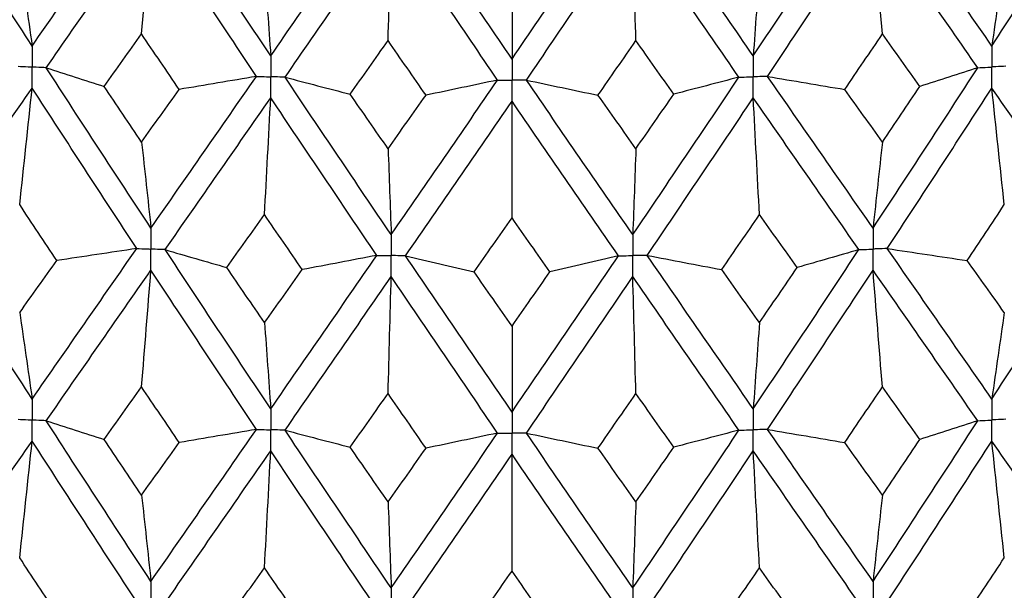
# Model space of a CAD drawing. Header units: millimetres. Extents: x -170 to 25, y -7 to 256.
# Tile 14 of 55: x -4 to 4, y 22 to 27. Entities that reach past the tile are written whole.
import ezdxf

# ---------------------------------------------------------------- set-up
doc = ezdxf.new("R2010")
doc.units = ezdxf.units.MM

msp = doc.modelspace()

# ---------------------------------------------------------------- linework, layer by layer
at = {"color": 7, "linetype": 'Continuous', "lineweight": 25}
for points in [[(-4.0023, 26.597), (-4.2918, 27.0455), (-4.58, 27.4963), (-4.8665, 27.9487)], [(4.0023, 26.597), (4.2918, 27.0455), (4.58, 27.4963), (4.8665, 27.9487)], [(-4.0023, 26.597), (-3.7129, 27.0136), (-3.4218, 27.4326), (-3.1297, 27.8532)], [(-2.0122, 26.5154), (-2.3065, 26.956), (-2.6003, 27.3989), (-2.893, 27.8435)], [(2.0122, 26.5154), (2.3065, 26.956), (2.6003, 27.3989), (2.893, 27.8435)], [(4.0023, 26.597), (3.7129, 27.0136), (3.4218, 27.4326), (3.1297, 27.8532)], [(-2.0122, 26.5154), (-1.7179, 26.94), (-1.4227, 27.3669), (-1.1271, 27.7955)], [(0, 26.4881), (-0.2959, 26.9207), (-0.592, 27.3556), (-0.8878, 27.7922)], [(0, 26.4881), (0.2959, 26.9207), (0.592, 27.3556), (0.8878, 27.7922)], [(2.0122, 26.5154), (1.7179, 26.94), (1.4227, 27.3669), (1.1271, 27.7955)], [(-3.885, 26.4155), (-3.5952, 26.8325), (-3.3038, 27.2519), (-3.0114, 27.673)], [(-3.0896, 26.6979), (-3.063, 27.022), (-3.0369, 27.347), (-3.0114, 27.673)], [(-2.1314, 26.3436), (-2.4255, 26.7845), (-2.719, 27.2279), (-3.0114, 27.673)], [(-1.8929, 26.3371), (-1.5984, 26.762), (-1.3031, 27.1894), (-1.0075, 27.6185)], [(-1.0336, 26.642), (-1.0247, 26.9665), (-1.016, 27.292), (-1.0075, 27.6185)], [(-0.1199, 26.313), (-0.4158, 26.746), (-0.7118, 27.1814), (-1.0075, 27.6185)], [(0.1199, 26.313), (0.4158, 26.746), (0.7118, 27.1814), (1.0075, 27.6185)], [(1.0336, 26.642), (1.0247, 26.9665), (1.016, 27.292), (1.0075, 27.6185)], [(1.8929, 26.3371), (1.5984, 26.762), (1.3031, 27.1894), (1.0075, 27.6185)], [(2.1314, 26.3436), (2.4255, 26.7845), (2.719, 27.2279), (3.0114, 27.673)], [(3.0896, 26.6979), (3.063, 27.022), (3.0369, 27.347), (3.0114, 27.673)], [(3.885, 26.4155), (3.5952, 26.8325), (3.3038, 27.2519), (3.0114, 27.673)], [(-4.1063, 27.3175), (-4.0709, 27.0799), (-4.0363, 26.8398), (-4.0023, 26.597)], [(4.1063, 27.3175), (4.0709, 27.0799), (4.0363, 26.8398), (4.0023, 26.597)], [(-2.0644, 27.2338), (-2.0467, 26.997), (-2.0293, 26.7575), (-2.0122, 26.5154)], [(0, 27.2058), (0, 26.9692), (0, 26.73), (0, 26.4881)], [(2.0644, 27.2338), (2.0467, 26.997), (2.0293, 26.7575), (2.0122, 26.5154)], [(-3.4019, 26.26), (-3.298, 26.4057), (-3.1938, 26.5517), (-3.0896, 26.6979)], [(-2.7764, 26.2344), (-2.8809, 26.3886), (-2.9853, 26.5431), (-3.0896, 26.6979)], [(2.7764, 26.2344), (2.8809, 26.3886), (2.9853, 26.5431), (3.0896, 26.6979)], [(3.4019, 26.26), (3.298, 26.4057), (3.1938, 26.5517), (3.0896, 26.6979)], [(-1.3497, 26.1956), (-1.2444, 26.3441), (-1.1391, 26.4929), (-1.0336, 26.642)], [(-0.7173, 26.187), (-0.8228, 26.3384), (-0.9282, 26.4901), (-1.0336, 26.642)], [(0.7173, 26.187), (0.8228, 26.3384), (0.9282, 26.4901), (1.0336, 26.642)], [(1.3497, 26.1956), (1.2444, 26.3441), (1.1391, 26.4929), (1.0336, 26.642)], [(-3.885, 26.4155), (-3.7257, 26.3633), (-3.5647, 26.3115), (-3.4019, 26.26)], [(-3.0114, 25.0778), (-3.3038, 25.5222), (-3.5949, 25.9672), (-3.885, 26.4155)], [(3.0114, 25.0778), (3.3038, 25.5222), (3.5949, 25.9672), (3.885, 26.4155)], [(3.885, 26.4155), (3.7257, 26.3633), (3.5647, 26.3115), (3.4019, 26.26)], [(-3.0114, 25.0778), (-2.719, 25.4982), (-2.4257, 25.9193), (-2.1314, 26.3436)], [(-2.1314, 26.3436), (-2.3452, 26.3067), (-2.5602, 26.2703), (-2.7764, 26.2344)], [(-1.8929, 26.3371), (-1.7134, 26.2895), (-1.5323, 26.2423), (-1.3497, 26.1956)], [(-1.0075, 25.0233), (-1.3032, 25.4597), (-1.5982, 25.8968), (-1.8929, 26.3371)], [(-1.0075, 25.0233), (-0.7118, 25.4517), (-0.416, 25.8808), (-0.1199, 26.313)], [(-0.1199, 26.313), (-0.3176, 26.2706), (-0.5168, 26.2286), (-0.7173, 26.187)], [(0.1199, 26.313), (0.3176, 26.2706), (0.5168, 26.2286), (0.7173, 26.187)], [(1.0075, 25.0233), (0.7118, 25.4517), (0.416, 25.8808), (0.1199, 26.313)], [(1.0075, 25.0233), (1.3032, 25.4597), (1.5982, 25.8968), (1.8929, 26.3371)], [(1.8929, 26.3371), (1.7134, 26.2895), (1.5323, 26.2423), (1.3497, 26.1956)], [(2.1314, 26.3436), (2.3452, 26.3067), (2.5602, 26.2703), (2.7764, 26.2344)], [(3.0114, 25.0778), (2.719, 25.4982), (2.4257, 25.9193), (2.1314, 26.3436)], [(-4.8664, 25.0032), (-4.5799, 25.4163), (-4.292, 25.8299), (-4.0023, 26.2466)], [(-4.1063, 25.2738), (-4.0709, 25.5971), (-4.0363, 25.9214), (-4.0023, 26.2466)], [(-3.1297, 24.9076), (-3.4219, 25.3526), (-3.7127, 25.798), (-4.0023, 26.2466)], [(-3.0896, 25.796), (-3.1938, 25.9504), (-3.2979, 26.105), (-3.4019, 26.26)], [(-3.0896, 25.796), (-2.9854, 25.9418), (-2.881, 26.088), (-2.7764, 26.2344)], [(3.0896, 25.796), (2.9854, 25.9418), (2.881, 26.088), (2.7764, 26.2344)], [(3.0896, 25.796), (3.1938, 25.9504), (3.2979, 26.105), (3.4019, 26.26)], [(3.1297, 24.9076), (3.4219, 25.3526), (3.7127, 25.798), (4.0023, 26.2466)], [(4.1063, 25.2738), (4.0709, 25.5971), (4.0363, 25.9214), (4.0023, 26.2466)], [(4.8664, 25.0032), (4.5799, 25.4163), (4.292, 25.8299), (4.0023, 26.2466)], [(-2.8929, 24.8979), (-2.6002, 25.3189), (-2.3067, 25.7404), (-2.0122, 26.1651)], [(-2.0644, 25.1901), (-2.0467, 25.5141), (-2.0293, 25.8391), (-2.0122, 26.1651)], [(-1.1272, 24.8499), (-1.4228, 25.2869), (-1.7177, 25.7244), (-2.0122, 26.1651)], [(-1.0336, 25.7401), (-1.139, 25.8916), (-1.2444, 26.0434), (-1.3497, 26.1956)], [(-1.0336, 25.7401), (-0.9283, 25.8887), (-0.8228, 26.0377), (-0.7173, 26.187)], [(-0.8877, 24.8466), (-0.592, 25.2756), (-0.2961, 25.7051), (0, 26.1378)], [(0, 25.1621), (0, 25.4864), (0, 25.8116), (0, 26.1378)], [(0.8877, 24.8466), (0.592, 25.2756), (0.2961, 25.7051), (0, 26.1378)], [(1.0336, 25.7401), (0.9283, 25.8887), (0.8228, 26.0377), (0.7173, 26.187)], [(1.0336, 25.7401), (1.139, 25.8916), (1.2444, 26.0434), (1.3497, 26.1956)], [(1.1272, 24.8499), (1.4228, 25.2869), (1.7177, 25.7244), (2.0122, 26.1651)], [(2.0644, 25.1901), (2.0467, 25.5141), (2.0293, 25.8391), (2.0122, 26.1651)], [(2.8929, 24.8979), (2.6002, 25.3189), (2.3067, 25.7404), (2.0122, 26.1651)], [(-3.0896, 25.796), (-3.063, 25.5593), (-3.0369, 25.3199), (-3.0114, 25.0778)], [(3.0896, 25.796), (3.063, 25.5593), (3.0369, 25.3199), (3.0114, 25.0778)], [(-1.0336, 25.7401), (-1.0247, 25.5038), (-1.016, 25.2649), (-1.0075, 25.0233)], [(1.0336, 25.7401), (1.0247, 25.5038), (1.016, 25.2649), (1.0075, 25.0233)], [(-3.7961, 24.8072), (-3.8997, 24.9626), (-4.003, 25.1181), (-4.1063, 25.2738)], [(3.7961, 24.8072), (3.8997, 24.9626), (4.003, 25.1181), (4.1063, 25.2738)], [(-2.379, 24.7491), (-2.2742, 24.896), (-2.1694, 25.0429), (-2.0644, 25.1901)], [(-1.7493, 24.732), (-1.8545, 24.8846), (-1.9595, 25.0372), (-2.0644, 25.1901)], [(-0.3166, 24.7125), (-0.211, 24.8623), (-0.1055, 25.0121), (0, 25.1621)], [(0.3166, 24.7125), (0.211, 24.8623), (0.1055, 25.0121), (0, 25.1621)], [(1.7493, 24.732), (1.8545, 24.8846), (1.9595, 25.0372), (2.0644, 25.1901)], [(2.379, 24.7491), (2.2742, 24.896), (2.1694, 25.0429), (2.0644, 25.1901)], [(-4.0023, 23.6518), (-4.292, 24.1008), (-4.5801, 24.5515), (-4.8664, 25.0032)], [(4.0023, 23.6518), (4.292, 24.1008), (4.5801, 24.5515), (4.8664, 25.0032)], [(-4.0023, 23.6518), (-3.7127, 24.069), (-3.4217, 24.4878), (-3.1297, 24.9076)], [(-3.1297, 24.9076), (-3.3507, 24.8737), (-3.5729, 24.8402), (-3.7961, 24.8072)], [(-2.8929, 24.8979), (-2.7233, 24.848), (-2.5519, 24.7984), (-2.379, 24.7491)], [(-2.0122, 23.5702), (-2.3067, 24.0113), (-2.6004, 24.4541), (-2.8929, 24.8979)], [(2.0122, 23.5702), (2.3067, 24.0113), (2.6004, 24.4541), (2.8929, 24.8979)], [(2.8929, 24.8979), (2.7233, 24.848), (2.5519, 24.7984), (2.379, 24.7491)], [(3.1297, 24.9076), (3.3507, 24.8737), (3.5729, 24.8402), (3.7961, 24.8072)], [(4.0023, 23.6518), (3.7127, 24.069), (3.4217, 24.4878), (3.1297, 24.9076)], [(-4.1063, 24.3725), (-4.003, 24.5172), (-3.8996, 24.6621), (-3.7961, 24.8072)], [(-2.0122, 23.5702), (-1.7177, 23.9953), (-1.4226, 24.4221), (-1.1272, 24.8499)], [(-1.1272, 24.8499), (-1.3333, 24.8102), (-1.5407, 24.7708), (-1.7493, 24.732)], [(-0.8877, 24.8466), (-0.6988, 24.8015), (-0.5084, 24.7568), (-0.3166, 24.7125)], [(0, 23.5429), (-0.2961, 23.976), (-0.5922, 24.4108), (-0.8877, 24.8466)], [(0, 23.5429), (0.2961, 23.976), (0.5922, 24.4108), (0.8877, 24.8466)], [(0.8877, 24.8466), (0.6988, 24.8015), (0.5084, 24.7568), (0.3166, 24.7125)], [(1.1272, 24.8499), (1.3333, 24.8102), (1.5407, 24.7708), (1.7493, 24.732)], [(2.0122, 23.5702), (1.7177, 23.9953), (1.4226, 24.4221), (1.1272, 24.8499)], [(4.1063, 24.3725), (4.003, 24.5172), (3.8996, 24.6621), (3.7961, 24.8072)], [(-3.885, 23.4701), (-3.595, 23.8878), (-3.3037, 24.3072), (-3.0114, 24.7275)], [(-3.0896, 23.7529), (-3.063, 24.0768), (-3.0369, 24.4017), (-3.0114, 24.7275)], [(-2.1313, 23.3982), (-2.4256, 23.8399), (-2.7191, 24.2832), (-3.0114, 24.7275)], [(-2.0644, 24.2888), (-2.1694, 24.4421), (-2.2743, 24.5955), (-2.379, 24.7491)], [(-2.0644, 24.2888), (-1.9595, 24.4364), (-1.8544, 24.5841), (-1.7493, 24.732)], [(2.0644, 24.2888), (1.9595, 24.4364), (1.8544, 24.5841), (1.7493, 24.732)], [(2.0644, 24.2888), (2.1694, 24.4421), (2.2743, 24.5955), (2.379, 24.7491)], [(2.1313, 23.3982), (2.4256, 23.8399), (2.7191, 24.2832), (3.0114, 24.7275)], [(3.0896, 23.7529), (3.063, 24.0768), (3.0369, 24.4017), (3.0114, 24.7275)], [(3.885, 23.4701), (3.595, 23.8878), (3.3037, 24.3072), (3.0114, 24.7275)], [(-1.893, 23.3918), (-1.5983, 23.8173), (-1.303, 24.2447), (-1.0075, 24.673)], [(-1.0336, 23.697), (-1.0247, 24.0214), (-1.016, 24.3467), (-1.0075, 24.673)], [(-0.1198, 23.3677), (-0.4159, 23.8013), (-0.712, 24.2366), (-1.0075, 24.673)], [(0, 24.2608), (-0.1055, 24.4112), (-0.2111, 24.5618), (-0.3166, 24.7125)], [(0, 24.2608), (0.1055, 24.4112), (0.2111, 24.5618), (0.3166, 24.7125)], [(0.1198, 23.3677), (0.4159, 23.8013), (0.712, 24.2366), (1.0075, 24.673)], [(1.0336, 23.697), (1.0247, 24.0214), (1.016, 24.3467), (1.0075, 24.673)], [(1.893, 23.3918), (1.5983, 23.8173), (1.303, 24.2447), (1.0075, 24.673)], [(-4.1063, 24.3725), (-4.0709, 24.1349), (-4.0363, 23.8947), (-4.0023, 23.6518)], [(4.1063, 24.3725), (4.0709, 24.1349), (4.0363, 23.8947), (4.0023, 23.6518)], [(-2.0644, 24.2888), (-2.0467, 24.0519), (-2.0293, 23.8124), (-2.0122, 23.5702)], [(0, 24.2608), (0, 24.0242), (0, 23.7849), (0, 23.5429)], [(2.0644, 24.2888), (2.0467, 24.0519), (2.0293, 23.8124), (2.0122, 23.5702)], [(-3.4021, 23.3147), (-3.2981, 23.4605), (-3.1939, 23.6066), (-3.0896, 23.7529)], [(-2.7762, 23.289), (-2.8808, 23.4434), (-2.9853, 23.5981), (-3.0896, 23.7529)], [(2.7762, 23.289), (2.8808, 23.4434), (2.9853, 23.5981), (3.0896, 23.7529)], [(3.4021, 23.3147), (3.2981, 23.4605), (3.1939, 23.6066), (3.0896, 23.7529)], [(-1.3499, 23.2502), (-1.2445, 23.3989), (-1.1391, 23.5479), (-1.0336, 23.697)], [(-0.7171, 23.2416), (-0.8226, 23.3932), (-0.9282, 23.545), (-1.0336, 23.697)], [(0.7171, 23.2416), (0.8226, 23.3932), (0.9282, 23.545), (1.0336, 23.697)], [(1.3499, 23.2502), (1.2445, 23.3989), (1.1391, 23.5479), (1.0336, 23.697)], [(-3.885, 23.4701), (-3.7258, 23.418), (-3.5648, 23.3661), (-3.4021, 23.3147)], [(-3.0114, 22.1304), (-3.3037, 22.5747), (-3.595, 23.0215), (-3.885, 23.4701)], [(3.0114, 22.1304), (3.3037, 22.5747), (3.595, 23.0215), (3.885, 23.4701)], [(3.885, 23.4701), (3.7258, 23.418), (3.5648, 23.3661), (3.4021, 23.3147)], [(-3.0114, 22.1304), (-2.7191, 22.5507), (-2.4256, 22.9736), (-2.1313, 23.3982)], [(-2.1313, 23.3982), (-2.3451, 23.3614), (-2.5601, 23.3249), (-2.7762, 23.289)], [(-1.893, 23.3918), (-1.7135, 23.3442), (-1.5325, 23.297), (-1.3499, 23.2502)], [(-1.0075, 22.0758), (-1.303, 22.5122), (-1.5983, 22.9511), (-1.893, 23.3918)], [(-1.0075, 22.0758), (-0.712, 22.5042), (-0.4159, 22.9351), (-0.1198, 23.3677)], [(-0.1198, 23.3677), (-0.3175, 23.3252), (-0.5166, 23.2832), (-0.7171, 23.2416)], [(0.1198, 23.3677), (0.3175, 23.3252), (0.5166, 23.2832), (0.7171, 23.2416)], [(1.0075, 22.0758), (0.712, 22.5042), (0.4159, 22.9351), (0.1198, 23.3677)], [(1.0075, 22.0758), (1.303, 22.5122), (1.5983, 22.9511), (1.893, 23.3918)], [(1.893, 23.3918), (1.7135, 23.3442), (1.5325, 23.297), (1.3499, 23.2502)], [(2.1313, 23.3982), (2.3451, 23.3614), (2.5601, 23.3249), (2.7762, 23.289)], [(3.0114, 22.1304), (2.7191, 22.5507), (2.4256, 22.9736), (2.1313, 23.3982)], [(-4.8664, 22.0557), (-4.5801, 22.4686), (-4.292, 22.884), (-4.0023, 23.3012)], [(-4.1063, 22.3274), (-4.0709, 22.651), (-4.0363, 22.9756), (-4.0023, 23.3012)], [(-3.1297, 21.9602), (-3.4217, 22.4049), (-3.7127, 22.8521), (-4.0023, 23.3012)], [(-3.0896, 22.8495), (-3.1939, 23.0043), (-3.2981, 23.1594), (-3.4021, 23.3147)], [(-3.0896, 22.8495), (-2.9853, 22.9957), (-2.8808, 23.1422), (-2.7762, 23.289)], [(-1.0336, 22.7935), (-1.1391, 22.9455), (-1.2445, 23.0977), (-1.3499, 23.2502)], [(-1.0336, 22.7935), (-0.9282, 22.9426), (-0.8226, 23.092), (-0.7171, 23.2416)], [(1.0336, 22.7935), (0.9282, 22.9426), (0.8226, 23.092), (0.7171, 23.2416)], [(1.0336, 22.7935), (1.1391, 22.9455), (1.2445, 23.0977), (1.3499, 23.2502)], [(3.0896, 22.8495), (2.9853, 22.9957), (2.8808, 23.1422), (2.7762, 23.289)], [(3.0896, 22.8495), (3.1939, 23.0043), (3.2981, 23.1594), (3.4021, 23.3147)], [(3.1297, 21.9602), (3.4217, 22.4049), (3.7127, 22.8521), (4.0023, 23.3012)], [(4.1063, 22.3274), (4.0709, 22.651), (4.0363, 22.9756), (4.0023, 23.3012)], [(4.8664, 22.0557), (4.5801, 22.4686), (4.292, 22.884), (4.0023, 23.3012)], [(-2.8929, 21.9505), (-2.6004, 22.3712), (-2.3067, 22.7945), (-2.0122, 23.2196)], [(-2.0644, 22.2437), (-2.0467, 22.568), (-2.0293, 22.8933), (-2.0122, 23.2196)], [(-1.1272, 21.9024), (-1.4226, 22.3392), (-1.7177, 22.7785), (-2.0122, 23.2196)], [(-0.8877, 21.8992), (-0.5922, 22.3279), (-0.2961, 22.7592), (0, 23.1923)], [(0, 22.2157), (0, 22.5403), (0, 22.8658), (0, 23.1923)], [(0.8877, 21.8992), (0.5922, 22.3279), (0.2961, 22.7592), (0, 23.1923)], [(1.1272, 21.9024), (1.4226, 22.3392), (1.7177, 22.7785), (2.0122, 23.2196)], [(2.0644, 22.2437), (2.0467, 22.568), (2.0293, 22.8933), (2.0122, 23.2196)], [(2.8929, 21.9505), (2.6004, 22.3712), (2.3067, 22.7945), (2.0122, 23.2196)], [(-3.0896, 22.8495), (-3.063, 22.6124), (-3.0369, 22.3727), (-3.0114, 22.1304)], [(3.0896, 22.8495), (3.063, 22.6124), (3.0369, 22.3727), (3.0114, 22.1304)], [(-1.0336, 22.7935), (-1.0247, 22.5569), (-1.016, 22.3177), (-1.0075, 22.0758)], [(1.0336, 22.7935), (1.0247, 22.5569), (1.016, 22.3177), (1.0075, 22.0758)], [(-3.7961, 21.8599), (-3.8996, 22.0155), (-4.003, 22.1713), (-4.1063, 22.3274)], [(3.7961, 21.8599), (3.8996, 22.0155), (4.003, 22.1713), (4.1063, 22.3274)], [(-2.379, 21.8018), (-2.2743, 21.9488), (-2.1694, 22.0961), (-2.0644, 22.2437)], [(-1.7493, 21.7847), (-1.8544, 21.9374), (-1.9595, 22.0904), (-2.0644, 22.2437)], [(-0.3166, 21.7653), (-0.2111, 21.9151), (-0.1055, 22.0653), (0, 22.2157)], [(0.3166, 21.7653), (0.2111, 21.9151), (0.1055, 22.0653), (0, 22.2157)], [(1.7493, 21.7847), (1.8544, 21.9374), (1.9595, 22.0904), (2.0644, 22.2437)], [(2.379, 21.8018), (2.2743, 21.9488), (2.1694, 22.0961), (2.0644, 22.2437)], [(-4.0023, 20.7063), (-4.292, 21.1549), (-4.5799, 21.6038), (-4.8664, 22.0557)]]:
    msp.add_open_spline(points, degree=3, dxfattribs=at)
for points, knots in [([(-4.0023, 26.597), (-4.0023, 26.5498), (-4.0023, 26.5026), (-4.0023, 26.4553), (-4.0023, 26.4442), (-4.0023, 26.433), (-4.0023, 26.4219)], [0, 0, 0, 0, 0.0001466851, 0.0001466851, 0.0001466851, 0.0001813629, 0.0001813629, 0.0001813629, 0.0001813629]), ([(4.0023, 26.597), (4.0023, 26.5498), (4.0023, 26.5026), (4.0023, 26.4553), (4.0023, 26.4442), (4.0023, 26.433), (4.0023, 26.4219)], [0, 0, 0, 0, 0.0001466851, 0.0001466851, 0.0001466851, 0.0001813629, 0.0001813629, 0.0001813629, 0.0001813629]), ([(-2.0122, 26.5154), (-2.0122, 26.4682), (-2.0122, 26.421), (-2.0122, 26.3738), (-2.0122, 26.3626), (-2.0122, 26.3514), (-2.0122, 26.3403)], [0, 0, 0, 0, 0.0001466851, 0.0001466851, 0.0001466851, 0.0001813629, 0.0001813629, 0.0001813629, 0.0001813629]), ([(0, 26.4881), (0, 26.4409), (0, 26.3937), (0, 26.3465), (0, 26.3353), (0, 26.3241), (0, 26.313)], [0, 0, 0, 0, 0.0001466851, 0.0001466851, 0.0001466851, 0.0001813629, 0.0001813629, 0.0001813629, 0.0001813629]), ([(2.0122, 26.5154), (2.0122, 26.4682), (2.0122, 26.421), (2.0122, 26.3738), (2.0122, 26.3626), (2.0122, 26.3514), (2.0122, 26.3403)], [0, 0, 0, 0, 0.0001466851, 0.0001466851, 0.0001466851, 0.0001813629, 0.0001813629, 0.0001813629, 0.0001813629]), ([(-4.1195, 26.4284), (-4.0918, 26.4268), (-4.064, 26.4253), (-4.0362, 26.4237), (-4.0249, 26.4231), (-4.0136, 26.4225), (-4.0023, 26.4219)], [0, 0, 0, 0, 0.0000851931, 0.0000851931, 0.0000851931, 0.0001198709, 0.0001198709, 0.0001198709, 0.0001198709]), ([(-3.885, 26.4155), (-3.9128, 26.417), (-3.9406, 26.4185), (-3.9684, 26.42), (-3.9797, 26.4206), (-3.991, 26.4212), (-4.0023, 26.4219)], [0, 0, 0, 0, 0.0000851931, 0.0000851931, 0.0000851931, 0.0001198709, 0.0001198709, 0.0001198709, 0.0001198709]), ([(-4.0023, 26.2466), (-4.0023, 26.2939), (-4.0023, 26.3411), (-4.0023, 26.3884), (-4.0023, 26.3995), (-4.0023, 26.4107), (-4.0023, 26.4219)], [0, 0, 0, 0, 0.0001466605, 0.0001466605, 0.0001466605, 0.0001813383, 0.0001813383, 0.0001813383, 0.0001813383]), ([(3.885, 26.4155), (3.9128, 26.417), (3.9406, 26.4185), (3.9684, 26.42), (3.9797, 26.4206), (3.991, 26.4212), (4.0023, 26.4219)], [0, 0, 0, 0, 0.0000851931, 0.0000851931, 0.0000851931, 0.0001198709, 0.0001198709, 0.0001198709, 0.0001198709]), ([(4.1195, 26.4284), (4.0918, 26.4268), (4.064, 26.4253), (4.0362, 26.4237), (4.0249, 26.4231), (4.0136, 26.4225), (4.0023, 26.4219)], [0, 0, 0, 0, 0.0000851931, 0.0000851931, 0.0000851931, 0.0001198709, 0.0001198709, 0.0001198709, 0.0001198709]), ([(4.0023, 26.2466), (4.0023, 26.2939), (4.0023, 26.3411), (4.0023, 26.3884), (4.0023, 26.3995), (4.0023, 26.4107), (4.0023, 26.4219)], [0, 0, 0, 0, 0.0001466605, 0.0001466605, 0.0001466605, 0.0001813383, 0.0001813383, 0.0001813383, 0.0001813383]), ([(-2.1314, 26.3436), (-2.1031, 26.3428), (-2.0749, 26.342), (-2.0467, 26.3412), (-2.0352, 26.3409), (-2.0237, 26.3406), (-2.0122, 26.3403)], [0, 0, 0, 0, 0.0000851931, 0.0000851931, 0.0000851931, 0.0001198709, 0.0001198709, 0.0001198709, 0.0001198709]), ([(-1.8929, 26.3371), (-1.9212, 26.3378), (-1.9494, 26.3386), (-1.9777, 26.3393), (-1.9892, 26.3396), (-2.0007, 26.34), (-2.0122, 26.3403)], [0, 0, 0, 0, 0.0000851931, 0.0000851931, 0.0000851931, 0.0001198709, 0.0001198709, 0.0001198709, 0.0001198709]), ([(-2.0122, 26.1651), (-2.0122, 26.2123), (-2.0122, 26.2595), (-2.0122, 26.3068), (-2.0122, 26.3179), (-2.0122, 26.3291), (-2.0122, 26.3403)], [0, 0, 0, 0, 0.0001466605, 0.0001466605, 0.0001466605, 0.0001813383, 0.0001813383, 0.0001813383, 0.0001813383]), ([(-0.1199, 26.313), (-0.0915, 26.313), (-0.0631, 26.313), (-0.0347, 26.313), (-0.0231, 26.313), (-0.0116, 26.313), (0, 26.313)], [0, 0, 0, 0, 0.0000851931, 0.0000851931, 0.0000851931, 0.0001198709, 0.0001198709, 0.0001198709, 0.0001198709]), ([(0.1199, 26.313), (0.0915, 26.313), (0.0631, 26.313), (0.0347, 26.313), (0.0231, 26.313), (0.0116, 26.313), (0, 26.313)], [0, 0, 0, 0, 0.0000851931, 0.0000851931, 0.0000851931, 0.0001198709, 0.0001198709, 0.0001198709, 0.0001198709]), ([(0, 26.1378), (0, 26.185), (0, 26.2323), (0, 26.2795), (0, 26.2906), (0, 26.3018), (0, 26.313)], [0, 0, 0, 0, 0.0001466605, 0.0001466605, 0.0001466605, 0.0001813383, 0.0001813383, 0.0001813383, 0.0001813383]), ([(1.8929, 26.3371), (1.9212, 26.3378), (1.9494, 26.3386), (1.9777, 26.3393), (1.9892, 26.3396), (2.0007, 26.34), (2.0122, 26.3403)], [0, 0, 0, 0, 0.0000851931, 0.0000851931, 0.0000851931, 0.0001198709, 0.0001198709, 0.0001198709, 0.0001198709]), ([(2.1314, 26.3436), (2.1031, 26.3428), (2.0749, 26.342), (2.0467, 26.3412), (2.0352, 26.3409), (2.0237, 26.3406), (2.0122, 26.3403)], [0, 0, 0, 0, 0.0000851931, 0.0000851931, 0.0000851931, 0.0001198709, 0.0001198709, 0.0001198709, 0.0001198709]), ([(2.0122, 26.1651), (2.0122, 26.2123), (2.0122, 26.2595), (2.0122, 26.3068), (2.0122, 26.3179), (2.0122, 26.3291), (2.0122, 26.3403)], [0, 0, 0, 0, 0.0001466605, 0.0001466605, 0.0001466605, 0.0001813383, 0.0001813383, 0.0001813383, 0.0001813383]), ([(-3.0114, 25.0778), (-3.0114, 25.0306), (-3.0114, 24.9834), (-3.0114, 24.9362), (-3.0114, 24.9251), (-3.0114, 24.9139), (-3.0114, 24.9027)], [0, 0, 0, 0, 0.000146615, 0.000146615, 0.000146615, 0.0001812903, 0.0001812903, 0.0001812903, 0.0001812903]), ([(3.0114, 25.0778), (3.0114, 25.0306), (3.0114, 24.9834), (3.0114, 24.9362), (3.0114, 24.9251), (3.0114, 24.9139), (3.0114, 24.9027)], [0, 0, 0, 0, 0.000146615, 0.000146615, 0.000146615, 0.0001812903, 0.0001812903, 0.0001812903, 0.0001812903]), ([(-1.0075, 25.0233), (-1.0075, 24.9761), (-1.0075, 24.9289), (-1.0075, 24.8817), (-1.0075, 24.8706), (-1.0075, 24.8594), (-1.0075, 24.8482)], [0, 0, 0, 0, 0.000146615, 0.000146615, 0.000146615, 0.0001812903, 0.0001812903, 0.0001812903, 0.0001812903]), ([(1.0075, 25.0233), (1.0075, 24.9761), (1.0075, 24.9289), (1.0075, 24.8817), (1.0075, 24.8706), (1.0075, 24.8594), (1.0075, 24.8482)], [0, 0, 0, 0, 0.000146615, 0.000146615, 0.000146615, 0.0001812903, 0.0001812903, 0.0001812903, 0.0001812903]), ([(-3.1297, 24.9076), (-3.1017, 24.9065), (-3.0737, 24.9053), (-3.0456, 24.9041), (-3.0342, 24.9037), (-3.0228, 24.9032), (-3.0114, 24.9027)], [0, 0, 0, 0, 0.0000852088, 0.0000852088, 0.0000852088, 0.0001198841, 0.0001198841, 0.0001198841, 0.0001198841]), ([(-2.8929, 24.8979), (-2.921, 24.8991), (-2.9491, 24.9002), (-2.9771, 24.9013), (-2.9885, 24.9018), (-2.9999, 24.9023), (-3.0114, 24.9027)], [0, 0, 0, 0, 0.0000852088, 0.0000852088, 0.0000852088, 0.0001198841, 0.0001198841, 0.0001198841, 0.0001198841]), ([(-3.0114, 24.7275), (-3.0114, 24.7748), (-3.0114, 24.822), (-3.0114, 24.8692), (-3.0114, 24.8804), (-3.0114, 24.8916), (-3.0114, 24.9027)], [0, 0, 0, 0, 0.0001466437, 0.0001466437, 0.0001466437, 0.000181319, 0.000181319, 0.000181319, 0.000181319]), ([(2.8929, 24.8979), (2.921, 24.8991), (2.9491, 24.9002), (2.9771, 24.9013), (2.9885, 24.9018), (2.9999, 24.9023), (3.0114, 24.9027)], [0, 0, 0, 0, 0.0000852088, 0.0000852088, 0.0000852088, 0.0001198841, 0.0001198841, 0.0001198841, 0.0001198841]), ([(3.1297, 24.9076), (3.1017, 24.9065), (3.0737, 24.9053), (3.0456, 24.9041), (3.0342, 24.9037), (3.0228, 24.9032), (3.0114, 24.9027)], [0, 0, 0, 0, 0.0000852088, 0.0000852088, 0.0000852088, 0.0001198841, 0.0001198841, 0.0001198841, 0.0001198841]), ([(3.0114, 24.7275), (3.0114, 24.7748), (3.0114, 24.822), (3.0114, 24.8692), (3.0114, 24.8804), (3.0114, 24.8916), (3.0114, 24.9027)], [0, 0, 0, 0, 0.0001466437, 0.0001466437, 0.0001466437, 0.000181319, 0.000181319, 0.000181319, 0.000181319]), ([(-1.1272, 24.8499), (-1.0988, 24.8495), (-1.0705, 24.8491), (-1.0421, 24.8487), (-1.0306, 24.8485), (-1.019, 24.8484), (-1.0075, 24.8482)], [0, 0, 0, 0, 0.0000852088, 0.0000852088, 0.0000852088, 0.0001198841, 0.0001198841, 0.0001198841, 0.0001198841]), ([(-0.8877, 24.8466), (-0.9161, 24.847), (-0.9445, 24.8474), (-0.9728, 24.8478), (-0.9844, 24.8479), (-0.9959, 24.8481), (-1.0075, 24.8482)], [0, 0, 0, 0, 0.0000852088, 0.0000852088, 0.0000852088, 0.0001198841, 0.0001198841, 0.0001198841, 0.0001198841]), ([(-1.0075, 24.673), (-1.0075, 24.7203), (-1.0075, 24.7675), (-1.0075, 24.8147), (-1.0075, 24.8259), (-1.0075, 24.8371), (-1.0075, 24.8482)], [0, 0, 0, 0, 0.0001466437, 0.0001466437, 0.0001466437, 0.000181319, 0.000181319, 0.000181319, 0.000181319]), ([(0.8877, 24.8466), (0.9161, 24.847), (0.9445, 24.8474), (0.9728, 24.8478), (0.9844, 24.8479), (0.9959, 24.8481), (1.0075, 24.8482)], [0, 0, 0, 0, 0.0000852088, 0.0000852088, 0.0000852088, 0.0001198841, 0.0001198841, 0.0001198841, 0.0001198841]), ([(1.1272, 24.8499), (1.0988, 24.8495), (1.0705, 24.8491), (1.0421, 24.8487), (1.0306, 24.8485), (1.019, 24.8484), (1.0075, 24.8482)], [0, 0, 0, 0, 0.0000852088, 0.0000852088, 0.0000852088, 0.0001198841, 0.0001198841, 0.0001198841, 0.0001198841]), ([(1.0075, 24.673), (1.0075, 24.7203), (1.0075, 24.7675), (1.0075, 24.8147), (1.0075, 24.8259), (1.0075, 24.8371), (1.0075, 24.8482)], [0, 0, 0, 0, 0.0001466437, 0.0001466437, 0.0001466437, 0.000181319, 0.000181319, 0.000181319, 0.000181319]), ([(-4.0023, 23.6518), (-4.0023, 23.6045), (-4.0023, 23.5573), (-4.0023, 23.51), (-4.0023, 23.4989), (-4.0023, 23.4877), (-4.0023, 23.4765)], [0, 0, 0, 0, 0.0001467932, 0.0001467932, 0.0001467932, 0.0001814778, 0.0001814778, 0.0001814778, 0.0001814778]), ([(-2.0122, 23.5702), (-2.0122, 23.523), (-2.0122, 23.4757), (-2.0122, 23.4285), (-2.0122, 23.4173), (-2.0122, 23.4061), (-2.0122, 23.3949)], [0, 0, 0, 0, 0.0001467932, 0.0001467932, 0.0001467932, 0.0001814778, 0.0001814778, 0.0001814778, 0.0001814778]), ([(2.0122, 23.5702), (2.0122, 23.523), (2.0122, 23.4757), (2.0122, 23.4285), (2.0122, 23.4173), (2.0122, 23.4061), (2.0122, 23.3949)], [0, 0, 0, 0, 0.0001467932, 0.0001467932, 0.0001467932, 0.0001814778, 0.0001814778, 0.0001814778, 0.0001814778]), ([(4.0023, 23.6518), (4.0023, 23.6045), (4.0023, 23.5573), (4.0023, 23.51), (4.0023, 23.4989), (4.0023, 23.4877), (4.0023, 23.4765)], [0, 0, 0, 0, 0.0001467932, 0.0001467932, 0.0001467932, 0.0001814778, 0.0001814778, 0.0001814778, 0.0001814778]), ([(0, 23.5429), (0, 23.4957), (0, 23.4484), (0, 23.4012), (0, 23.39), (0, 23.3788), (0, 23.3677)], [0, 0, 0, 0, 0.0001467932, 0.0001467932, 0.0001467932, 0.0001814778, 0.0001814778, 0.0001814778, 0.0001814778]), ([(-4.1195, 23.483), (-4.0917, 23.4815), (-4.064, 23.4799), (-4.0362, 23.4784), (-4.0249, 23.4778), (-4.0136, 23.4772), (-4.0023, 23.4765)], [0, 0, 0, 0, 0.0000851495, 0.0000851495, 0.0000851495, 0.0001198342, 0.0001198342, 0.0001198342, 0.0001198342]), ([(-3.885, 23.4701), (-3.9128, 23.4716), (-3.9406, 23.4731), (-3.9684, 23.4747), (-3.9797, 23.4753), (-3.991, 23.4759), (-4.0023, 23.4765)], [0, 0, 0, 0, 0.0000851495, 0.0000851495, 0.0000851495, 0.0001198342, 0.0001198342, 0.0001198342, 0.0001198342]), ([(-4.0023, 23.3012), (-4.0023, 23.3485), (-4.0023, 23.3958), (-4.0023, 23.443), (-4.0023, 23.4542), (-4.0023, 23.4654), (-4.0023, 23.4765)], [0, 0, 0, 0, 0.0001467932, 0.0001467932, 0.0001467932, 0.0001814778, 0.0001814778, 0.0001814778, 0.0001814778]), ([(3.885, 23.4701), (3.9128, 23.4716), (3.9406, 23.4731), (3.9684, 23.4747), (3.9797, 23.4753), (3.991, 23.4759), (4.0023, 23.4765)], [0, 0, 0, 0, 0.0000851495, 0.0000851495, 0.0000851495, 0.0001198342, 0.0001198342, 0.0001198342, 0.0001198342]), ([(4.1195, 23.483), (4.0917, 23.4815), (4.064, 23.4799), (4.0362, 23.4784), (4.0249, 23.4778), (4.0136, 23.4772), (4.0023, 23.4765)], [0, 0, 0, 0, 0.0000851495, 0.0000851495, 0.0000851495, 0.0001198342, 0.0001198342, 0.0001198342, 0.0001198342]), ([(4.0023, 23.3012), (4.0023, 23.3485), (4.0023, 23.3958), (4.0023, 23.443), (4.0023, 23.4542), (4.0023, 23.4654), (4.0023, 23.4765)], [0, 0, 0, 0, 0.0001467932, 0.0001467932, 0.0001467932, 0.0001814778, 0.0001814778, 0.0001814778, 0.0001814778]), ([(-2.1313, 23.3982), (-2.1031, 23.3974), (-2.0749, 23.3967), (-2.0467, 23.3959), (-2.0352, 23.3956), (-2.0237, 23.3953), (-2.0122, 23.3949)], [0, 0, 0, 0, 0.0000851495, 0.0000851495, 0.0000851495, 0.0001198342, 0.0001198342, 0.0001198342, 0.0001198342]), ([(-1.893, 23.3918), (-1.9212, 23.3925), (-1.9494, 23.3933), (-1.9777, 23.394), (-1.9892, 23.3943), (-2.0007, 23.3946), (-2.0122, 23.3949)], [0, 0, 0, 0, 0.0000851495, 0.0000851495, 0.0000851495, 0.0001198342, 0.0001198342, 0.0001198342, 0.0001198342]), ([(-2.0122, 23.2196), (-2.0122, 23.2669), (-2.0122, 23.3142), (-2.0122, 23.3614), (-2.0122, 23.3726), (-2.0122, 23.3838), (-2.0122, 23.3949)], [0, 0, 0, 0, 0.0001467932, 0.0001467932, 0.0001467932, 0.0001814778, 0.0001814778, 0.0001814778, 0.0001814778]), ([(-0.1198, 23.3677), (-0.0915, 23.3677), (-0.0631, 23.3677), (-0.0347, 23.3677), (-0.0231, 23.3677), (-0.0116, 23.3677), (0, 23.3677)], [0, 0, 0, 0, 0.0000851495, 0.0000851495, 0.0000851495, 0.0001198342, 0.0001198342, 0.0001198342, 0.0001198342]), ([(0.1198, 23.3677), (0.0915, 23.3677), (0.0631, 23.3677), (0.0347, 23.3677), (0.0231, 23.3677), (0.0116, 23.3677), (0, 23.3677)], [0, 0, 0, 0, 0.0000851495, 0.0000851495, 0.0000851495, 0.0001198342, 0.0001198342, 0.0001198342, 0.0001198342]), ([(0, 23.1923), (0, 23.2396), (0, 23.2869), (0, 23.3342), (0, 23.3453), (0, 23.3565), (0, 23.3677)], [0, 0, 0, 0, 0.0001467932, 0.0001467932, 0.0001467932, 0.0001814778, 0.0001814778, 0.0001814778, 0.0001814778]), ([(1.893, 23.3918), (1.9212, 23.3925), (1.9494, 23.3933), (1.9777, 23.394), (1.9892, 23.3943), (2.0007, 23.3946), (2.0122, 23.3949)], [0, 0, 0, 0, 0.0000851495, 0.0000851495, 0.0000851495, 0.0001198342, 0.0001198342, 0.0001198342, 0.0001198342]), ([(2.1313, 23.3982), (2.1031, 23.3974), (2.0749, 23.3967), (2.0467, 23.3959), (2.0352, 23.3956), (2.0237, 23.3953), (2.0122, 23.3949)], [0, 0, 0, 0, 0.0000851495, 0.0000851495, 0.0000851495, 0.0001198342, 0.0001198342, 0.0001198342, 0.0001198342]), ([(2.0122, 23.2196), (2.0122, 23.2669), (2.0122, 23.3142), (2.0122, 23.3614), (2.0122, 23.3726), (2.0122, 23.3838), (2.0122, 23.3949)], [0, 0, 0, 0, 0.0001467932, 0.0001467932, 0.0001467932, 0.0001814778, 0.0001814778, 0.0001814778, 0.0001814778]), ([(-3.0114, 22.1304), (-3.0114, 22.0832), (-3.0114, 22.036), (-3.0114, 21.9888), (-3.0114, 21.9776), (-3.0114, 21.9664), (-3.0114, 21.9553)], [0, 0, 0, 0, 0.0001466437, 0.0001466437, 0.0001466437, 0.000181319, 0.000181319, 0.000181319, 0.000181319]), ([(3.0114, 22.1304), (3.0114, 22.0832), (3.0114, 22.036), (3.0114, 21.9888), (3.0114, 21.9776), (3.0114, 21.9664), (3.0114, 21.9553)], [0, 0, 0, 0, 0.0001466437, 0.0001466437, 0.0001466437, 0.000181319, 0.000181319, 0.000181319, 0.000181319]), ([(-1.0075, 22.0758), (-1.0075, 22.0287), (-1.0075, 21.9814), (-1.0075, 21.9342), (-1.0075, 21.9231), (-1.0075, 21.9119), (-1.0075, 21.9007)], [0, 0, 0, 0, 0.0001466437, 0.0001466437, 0.0001466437, 0.000181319, 0.000181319, 0.000181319, 0.000181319]), ([(1.0075, 22.0758), (1.0075, 22.0287), (1.0075, 21.9814), (1.0075, 21.9342), (1.0075, 21.9231), (1.0075, 21.9119), (1.0075, 21.9007)], [0, 0, 0, 0, 0.0001466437, 0.0001466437, 0.0001466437, 0.000181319, 0.000181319, 0.000181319, 0.000181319])]:
    msp.add_open_spline(points, degree=3, knots=knots, dxfattribs=at)

doc.saveas('drawing.dxf')
